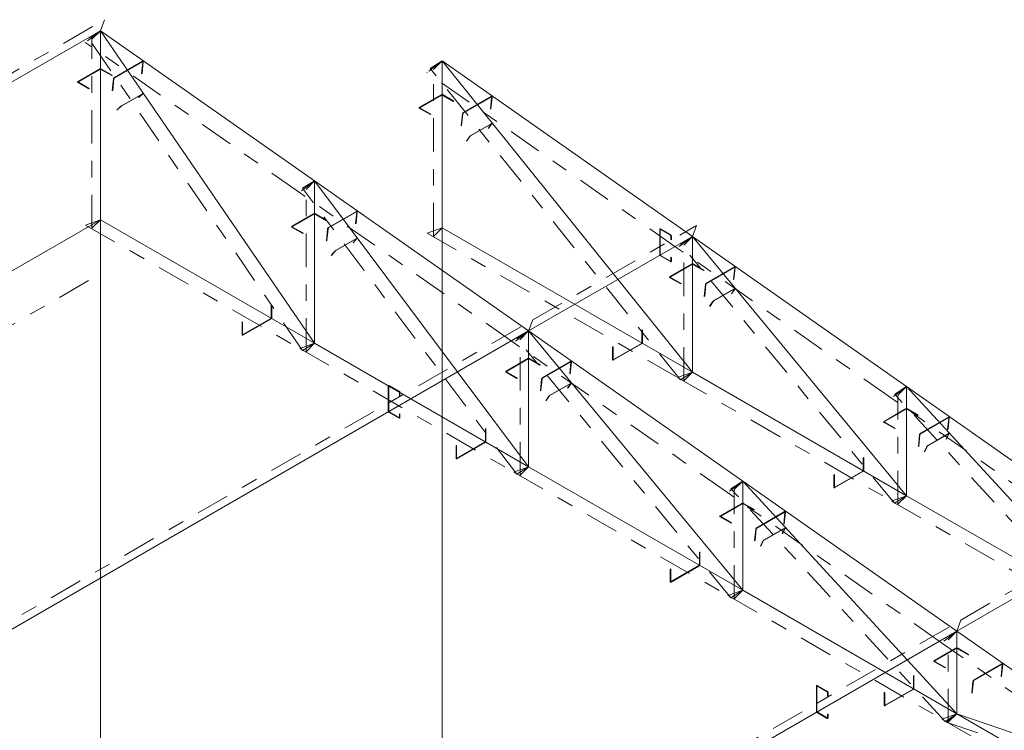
# Model space of a CAD drawing. Header units: millimetres. Extents: x -125 to 300, y 6 to 90.
# Tile 94 of 132: x 228.63 to 234.58, y 46.92 to 51.22. Entities that reach past the tile are written whole.
import ezdxf

# ---------------------------------------------------------------- set-up
doc = ezdxf.new("R2010")
doc.units = ezdxf.units.MM
doc.linetypes.add('CYPE_PUNTO', pattern=[0.075, 0, -0.075])
doc.linetypes.add('CYPE_RAYAPUNTO', pattern=[0.4125, 0.2025, -0.105, 0, -0.105])
doc.layers.add('BARRAS_DE_ACO', color=7, linetype='Continuous', lineweight=9)
doc.layers.add('BARRAS_DE_CONCRETO', color=7, linetype='Continuous', lineweight=9)

msp = doc.modelspace()

# ---------------------------------------------------------------- linework, layer by layer
at = {"layer": 'BARRAS_DE_ACO', "linetype": 'CYPE_RAYAPUNTO'}
for p, q in [((224.90095, 48.77257), (229.14359, 51.22206)), ((230.32079, 50.17681), (229.02678, 51.08483)), ((230.33948, 49.22064), (229.04547, 51.11083)), ((229.06666, 49.96008), (229.06666, 51.10317)), ((232.60474, 49.84034), (231.09153, 50.90217)), ((232.62445, 49.04372), (231.11124, 50.92681)), ((231.13141, 49.91109), (231.13141, 50.92052)), ((231.61479, 49.26879), (230.32079, 50.17681)), ((231.63403, 48.47277), (230.34003, 50.20204)), ((230.36066, 49.21298), (230.36066, 50.19515)), ((229.02858, 49.97945), (230.32259, 49.23236)), ((231.7316, 49.40602), (232.72155, 49.97756)), ((231.09333, 49.93046), (232.60654, 49.05681)), ((233.89875, 48.93232), (232.60474, 49.84034)), ((233.91863, 48.29641), (232.62462, 49.86475)), ((232.64462, 49.03744), (232.64462, 49.85868)), ((227.48896, 46.95653), (231.7316, 49.40602)), ((232.92868, 47.72487), (231.63467, 49.29321)), ((231.65467, 48.46589), (231.65467, 49.28713)), ((230.32259, 49.23236), (231.61659, 48.48526)), ((232.9088, 48.36077), (231.61479, 49.26879)), ((232.60654, 49.05681), (233.90055, 48.30972)), ((235.19275, 48.0243), (233.89875, 48.93232)), ((235.21336, 47.54848), (233.91936, 48.95589)), ((233.93862, 48.29034), (233.93862, 48.95066)), ((231.61659, 48.48526), (232.9106, 47.73817)), ((234.2028, 47.45275), (232.9088, 48.36077)), ((234.22341, 46.97693), (232.92941, 48.38435)), ((232.94868, 47.7188), (232.94868, 48.37912)), ((233.90055, 48.30972), (235.19455, 47.56262)), ((234.31961, 47.58998), (235.30956, 48.16153)), ((232.9106, 47.73817), (234.2046, 46.99108)), ((230.07697, 45.14049), (234.31961, 47.58998)), ((235.59227, 46.47775), (234.2028, 47.45275)), ((234.24268, 46.9717), (234.24268, 47.4711)), ((234.2046, 46.99108), (235.59407, 46.18887)), ((234.22912, 46.97293), (235.61858, 46.49732))]:
    msp.add_line(p, q, dxfattribs=at)
at = {"layer": 'BARRAS_DE_ACO', "linetype": 'CYPE_PUNTO'}
for p, q in [((229.11838, 51.15496), (229.14359, 51.22206)), ((229.11838, 51.15496), (229.02678, 51.08483)), ((229.11838, 51.15496), (229.04547, 51.11083)), ((229.11838, 51.15496), (229.06666, 51.10317)), ((231.18314, 50.97231), (231.09153, 50.90217)), ((231.18314, 50.97231), (231.11124, 50.92681)), ((231.18314, 50.97231), (231.13141, 50.92052)), ((230.41239, 50.24694), (230.32079, 50.17681)), ((230.41239, 50.24694), (230.32079, 50.17681)), ((230.41239, 50.24694), (230.34003, 50.20204)), ((230.41239, 50.24694), (230.36066, 50.19515)), ((229.11838, 50.01186), (229.02858, 49.97945)), ((229.11838, 50.01186), (229.06666, 49.96008)), ((231.18314, 49.96287), (231.09333, 49.93046)), ((231.18314, 49.96287), (231.13141, 49.91109)), ((232.69635, 49.91047), (232.72155, 49.97756)), ((232.69635, 49.91047), (232.60474, 49.84034)), ((232.69635, 49.91047), (232.60474, 49.84034)), ((232.69635, 49.91047), (232.62462, 49.86475)), ((232.69635, 49.91047), (232.64462, 49.85868)), ((231.7064, 49.33892), (231.7316, 49.40602)), ((231.7064, 49.33892), (231.7316, 49.40602)), ((231.7064, 49.33892), (231.61479, 49.26879)), ((231.7064, 49.33892), (231.61479, 49.26879)), ((231.7064, 49.33892), (231.63467, 49.29321)), ((231.7064, 49.33892), (231.65467, 49.28713)), ((230.41239, 49.26477), (230.32259, 49.23236)), ((230.41239, 49.26477), (230.32259, 49.23236)), ((230.41239, 49.26477), (230.33948, 49.22064)), ((230.41239, 49.26477), (230.36066, 49.21298)), ((232.69635, 49.08922), (232.60654, 49.05681)), ((232.69635, 49.08922), (232.60654, 49.05681)), ((232.69635, 49.08922), (232.62445, 49.04372)), ((232.69635, 49.08922), (232.64462, 49.03744)), ((233.99035, 49.00245), (233.89875, 48.93232)), ((233.99035, 49.00245), (233.89875, 48.93232)), ((233.99035, 49.00245), (233.91936, 48.95589)), ((233.99035, 49.00245), (233.93862, 48.95066)), ((231.7064, 48.51768), (231.61659, 48.48526)), ((231.7064, 48.51768), (231.61659, 48.48526)), ((231.7064, 48.51768), (231.63403, 48.47277)), ((231.7064, 48.51768), (231.65467, 48.46589)), ((233.0004, 48.4309), (232.9088, 48.36077)), ((233.0004, 48.4309), (232.9088, 48.36077)), ((233.0004, 48.4309), (232.92941, 48.38435)), ((233.0004, 48.4309), (232.94868, 48.37912)), ((233.99035, 48.34213), (233.90055, 48.30972)), ((233.99035, 48.34213), (233.90055, 48.30972)), ((233.99035, 48.34213), (233.91863, 48.29641)), ((233.99035, 48.34213), (233.93862, 48.29034)), ((233.0004, 47.77058), (232.9106, 47.73817)), ((233.0004, 47.77058), (232.9106, 47.73817)), ((233.0004, 47.77058), (232.92868, 47.72487)), ((233.0004, 47.77058), (232.94868, 47.7188)), ((234.29441, 47.52288), (234.31961, 47.58998)), ((234.29441, 47.52288), (234.31961, 47.58998)), ((234.29441, 47.52288), (234.2028, 47.45275)), ((234.29441, 47.52288), (234.2028, 47.45275)), ((234.29441, 47.52288), (234.24268, 47.4711)), ((234.29441, 47.02349), (234.2046, 46.99108)), ((234.29441, 47.02349), (234.2046, 46.99108)), ((234.29441, 47.02349), (234.22341, 46.97693)), ((234.29441, 47.02349), (234.22912, 46.97293)), ((234.29441, 47.02349), (234.24268, 46.9717))]:
    msp.add_line(p, q, dxfattribs=at)
at = {"layer": 'BARRAS_DE_ACO'}
for p, q in [((224.87574, 48.70547), (229.11838, 51.15496)), ((229.11838, 50.01186), (229.11838, 51.15496)), ((230.41239, 50.24694), (229.11838, 51.15496)), ((230.41239, 49.26477), (229.11838, 51.15496)), ((231.18314, 49.96287), (231.18314, 50.97231)), ((232.69635, 49.91047), (231.18314, 50.97231)), ((232.69635, 49.08922), (231.18314, 50.97231)), ((231.7064, 49.33892), (230.41239, 50.24694)), ((230.41239, 49.26477), (230.41239, 50.24694)), ((231.7064, 48.51768), (230.41239, 50.24694)), ((229.11838, 50.01186), (230.41239, 49.26477)), ((231.18314, 49.96287), (232.69635, 49.08922)), ((231.7064, 49.33892), (232.69635, 49.91047)), ((233.99035, 49.00245), (232.69635, 49.91047)), ((232.69635, 49.08922), (232.69635, 49.91047)), ((233.99035, 48.34213), (232.69635, 49.91047)), ((227.46375, 46.88943), (231.7064, 49.33892)), ((233.0004, 48.4309), (231.7064, 49.33892)), ((231.7064, 48.51768), (231.7064, 49.33892)), ((233.0004, 47.77058), (231.7064, 49.33892)), ((230.41239, 49.26477), (231.7064, 48.51768)), ((232.69635, 49.08922), (233.99035, 48.34213)), ((235.28436, 48.09443), (233.99035, 49.00245)), ((233.99035, 48.34213), (233.99035, 49.00245)), ((235.28436, 47.59503), (233.99035, 49.00245)), ((231.7064, 48.51768), (233.0004, 47.77058)), ((234.29441, 47.52288), (233.0004, 48.4309)), ((233.0004, 47.77058), (233.0004, 48.4309)), ((234.29441, 47.02349), (233.0004, 48.4309)), ((233.99035, 48.34213), (235.28436, 47.59503)), ((234.29441, 47.52288), (235.28436, 48.09443)), ((233.0004, 47.77058), (234.29441, 47.02349)), ((230.05177, 45.07339), (234.29441, 47.52288)), ((235.68387, 46.54788), (234.29441, 47.52288)), ((234.29441, 47.02349), (234.29441, 47.52288)), ((234.29441, 47.02349), (235.68387, 46.22128)), ((234.29441, 47.02349), (235.68387, 46.54788))]:
    msp.add_line(p, q, dxfattribs=at)
for points in [[(229.37375, 50.96558), (229.37376, 50.96615), (229.37365, 50.96663), (229.37344, 50.96701), (229.37314, 50.96727), (229.37275, 50.96741), (229.37229, 50.96741), (229.37177, 50.96728), (229.37123, 50.96702), (229.20293, 50.86985), (229.20238, 50.86948), (229.20183, 50.869), (229.20131, 50.86843), (229.20085, 50.8678), (229.20045, 50.86713), (229.20013, 50.86645), (229.19992, 50.86578), (229.1998, 50.86515), (229.19284, 50.79448), (229.19001, 50.79285), (229.19697, 50.86352), (229.1972, 50.86478), (229.19764, 50.86612), (229.19826, 50.86748), (229.19906, 50.86882), (229.19999, 50.87008), (229.20103, 50.87121), (229.20212, 50.87217), (229.20324, 50.87293), (229.37153, 50.97009), (229.37262, 50.97061), (229.37365, 50.97087), (229.37457, 50.97087), (229.37535, 50.9706), (229.37596, 50.97007), (229.37638, 50.96931), (229.37659, 50.96835), (229.37658, 50.96721), (229.36961, 50.89655), (229.36679, 50.89491), (229.37375, 50.96558)], [(228.98545, 50.84306), (228.98495, 50.84341), (228.98458, 50.84381), (228.98435, 50.84424), (228.98428, 50.84469), (228.98435, 50.84514), (228.98458, 50.84557), (228.98495, 50.84597), (228.98545, 50.84632), (229.11556, 50.92144), (229.11616, 50.92173), (229.11685, 50.92194), (229.1176, 50.92207), (229.11838, 50.92212), (229.11917, 50.92207), (229.11992, 50.92194), (229.12061, 50.92173), (229.12121, 50.92144), (229.18627, 50.88388), (229.1891, 50.88552), (229.12404, 50.92307), (229.12283, 50.92365), (229.12145, 50.92408), (229.11995, 50.92434), (229.11838, 50.92443), (229.11682, 50.92434), (229.11532, 50.92408), (229.11394, 50.92365), (229.11273, 50.92307), (228.98262, 50.84796), (228.98163, 50.84726), (228.98089, 50.84646), (228.98043, 50.84559), (228.98028, 50.84469), (228.98043, 50.84379), (228.98089, 50.84292), (228.98163, 50.84212), (228.98262, 50.84142), (229.04767, 50.80387), (229.0505, 50.8055), (228.98545, 50.84306)], [(229.37092, 50.77209), (229.3712, 50.77237), (229.37136, 50.77257), (229.3714, 50.7727), (229.37131, 50.77274), (229.37109, 50.77269), (229.37076, 50.77256), (229.37033, 50.77234), (229.36981, 50.77205), (229.24677, 50.70102), (229.24619, 50.70067), (229.24556, 50.70027), (229.24491, 50.69984), (229.24427, 50.69939), (229.24366, 50.69895), (229.2431, 50.69852), (229.24262, 50.69813), (229.24223, 50.69778), (229.21989, 50.67696), (229.21706, 50.67533), (229.2394, 50.69615), (229.24018, 50.69684), (229.24114, 50.69763), (229.24226, 50.69848), (229.24349, 50.69937), (229.24477, 50.70027), (229.24607, 50.70113), (229.24732, 50.70192), (229.24849, 50.70262), (229.37153, 50.77366), (229.37257, 50.77423), (229.37343, 50.77466), (229.37409, 50.77493), (229.37452, 50.77503), (229.3747, 50.77495), (229.37463, 50.7747), (229.37431, 50.77428), (229.37375, 50.77372), (229.35141, 50.7529), (229.34858, 50.75126), (229.37092, 50.77209)], [(231.0502, 50.68714), (231.0497, 50.68749), (231.04933, 50.68789), (231.04911, 50.68832), (231.04903, 50.68877), (231.04911, 50.68922), (231.04933, 50.68965), (231.0497, 50.69005), (231.0502, 50.6904), (231.18031, 50.76552), (231.18091, 50.76581), (231.18161, 50.76602), (231.18236, 50.76615), (231.18314, 50.7662), (231.18392, 50.76615), (231.18467, 50.76602), (231.18536, 50.76581), (231.18596, 50.76552), (231.25102, 50.72796), (231.25385, 50.72959), (231.18879, 50.76715), (231.18758, 50.76773), (231.1862, 50.76815), (231.1847, 50.76842), (231.18314, 50.76851), (231.18158, 50.76842), (231.18008, 50.76815), (231.17869, 50.76773), (231.17748, 50.76715), (231.04737, 50.69204), (231.04638, 50.69134), (231.04564, 50.69054), (231.04518, 50.68967), (231.04503, 50.68877), (231.04518, 50.68787), (231.04564, 50.687), (231.04638, 50.6862), (231.04737, 50.6855), (231.11243, 50.64794), (231.11525, 50.64958), (231.0502, 50.68714)], [(231.48234, 50.75216), (231.48235, 50.75273), (231.48224, 50.75321), (231.48204, 50.75359), (231.48173, 50.75385), (231.48134, 50.75399), (231.48088, 50.75399), (231.48036, 50.75386), (231.47982, 50.7536), (231.31153, 50.65644), (231.31097, 50.65606), (231.31042, 50.65558), (231.3099, 50.65501), (231.30944, 50.65438), (231.30904, 50.65371), (231.30873, 50.65303), (231.30851, 50.65236), (231.3084, 50.65173), (231.30143, 50.58107), (231.2986, 50.57943), (231.30557, 50.6501), (231.30579, 50.65136), (231.30623, 50.6527), (231.30686, 50.65406), (231.30765, 50.6554), (231.30859, 50.65666), (231.30962, 50.65779), (231.31071, 50.65875), (231.31183, 50.65951), (231.48012, 50.75667), (231.48121, 50.75719), (231.48224, 50.75745), (231.48316, 50.75745), (231.48394, 50.75718), (231.48456, 50.75666), (231.48497, 50.7559), (231.48518, 50.75493), (231.48517, 50.75379), (231.47821, 50.68313), (231.47538, 50.6815), (231.48234, 50.75216)], [(231.48012, 50.59003), (231.48034, 50.59039), (231.48045, 50.59068), (231.48043, 50.59088), (231.48029, 50.59098), (231.48004, 50.59098), (231.47968, 50.59088), (231.47923, 50.59069), (231.47871, 50.59041), (231.35567, 50.51938), (231.35509, 50.51902), (231.35448, 50.5186), (231.35386, 50.51813), (231.35326, 50.51763), (231.35269, 50.51712), (231.35218, 50.51663), (231.35176, 50.51616), (231.35143, 50.51573), (231.33303, 50.48959), (231.3302, 50.48795), (231.3486, 50.5141), (231.34926, 50.51495), (231.35011, 50.51589), (231.35112, 50.51688), (231.35226, 50.5179), (231.35347, 50.5189), (231.3547, 50.51983), (231.35593, 50.52067), (231.35708, 50.52139), (231.48012, 50.59242), (231.48117, 50.59298), (231.48207, 50.59337), (231.48279, 50.59356), (231.48329, 50.59355), (231.48357, 50.59335), (231.4836, 50.59296), (231.48339, 50.59239), (231.48295, 50.59167), (231.46456, 50.56552), (231.46173, 50.56389), (231.48012, 50.59003)], [(230.66776, 50.05756), (230.66776, 50.05813), (230.66766, 50.05861), (230.66745, 50.05899), (230.66714, 50.05925), (230.66675, 50.05939), (230.66629, 50.05939), (230.66578, 50.05926), (230.66523, 50.059), (230.49694, 49.96183), (230.49638, 49.96146), (230.49583, 49.96098), (230.49532, 49.96041), (230.49485, 49.95978), (230.49445, 49.95911), (230.49414, 49.95843), (230.49392, 49.95776), (230.49381, 49.95713), (230.48684, 49.88647), (230.48401, 49.88483), (230.49098, 49.9555), (230.49121, 49.95676), (230.49164, 49.9581), (230.49227, 49.95946), (230.49307, 49.9608), (230.494, 49.96206), (230.49503, 49.96319), (230.49613, 49.96415), (230.49724, 49.96491), (230.66553, 50.06207), (230.66663, 50.06259), (230.66765, 50.06285), (230.66858, 50.06285), (230.66936, 50.06258), (230.66997, 50.06205), (230.67039, 50.06129), (230.67059, 50.06033), (230.67059, 50.05919), (230.66362, 49.98853), (230.66079, 49.98689), (230.66776, 50.05756)], [(230.27945, 49.96722), (230.27896, 49.96757), (230.27859, 49.96797), (230.27836, 49.96841), (230.27828, 49.96886), (230.27836, 49.96931), (230.27859, 49.96974), (230.27896, 49.97014), (230.27945, 49.97049), (230.40956, 50.04561), (230.41017, 50.04589), (230.41086, 50.04611), (230.41161, 50.04624), (230.41239, 50.04628), (230.41317, 50.04624), (230.41392, 50.04611), (230.41461, 50.04589), (230.41522, 50.04561), (230.48027, 50.00805), (230.4831, 50.00968), (230.41805, 50.04724), (230.41683, 50.04781), (230.41545, 50.04824), (230.41395, 50.0485), (230.41239, 50.04859), (230.41083, 50.0485), (230.40933, 50.04824), (230.40795, 50.04781), (230.40673, 50.04724), (230.27663, 49.97212), (230.27563, 49.97142), (230.27489, 49.97062), (230.27444, 49.96976), (230.27428, 49.96886), (230.27444, 49.96796), (230.27489, 49.96709), (230.27563, 49.96629), (230.27663, 49.96559), (230.34168, 49.92803), (230.34451, 49.92966), (230.27945, 49.96722)], [(232.50401, 49.95293), (232.50346, 49.95318), (232.50293, 49.9533), (232.50244, 49.95328), (232.50201, 49.95312), (232.50166, 49.95283), (232.5014, 49.95242), (232.50124, 49.9519), (232.50118, 49.95129), (232.50118, 49.80106), (232.50124, 49.80039), (232.5014, 49.79968), (232.50166, 49.79897), (232.50201, 49.79827), (232.50244, 49.79762), (232.50293, 49.79703), (232.50346, 49.79654), (232.50401, 49.79616), (232.56341, 49.76187), (232.56396, 49.76161), (232.56449, 49.76149), (232.56498, 49.76151), (232.56541, 49.76167), (232.56576, 49.76196), (232.56602, 49.76237), (232.56618, 49.76289), (232.56624, 49.7635), (232.56624, 49.78473), (232.56907, 49.78309), (232.56907, 49.76187), (232.56896, 49.76065), (232.56864, 49.75961), (232.56811, 49.75879), (232.56741, 49.7582), (232.56655, 49.75789), (232.56557, 49.75785), (232.56451, 49.75809), (232.56341, 49.7586), (232.50401, 49.79289), (232.50291, 49.79366), (232.50185, 49.79464), (232.50087, 49.79581), (232.50001, 49.79712), (232.49931, 49.79851), (232.49879, 49.79994), (232.49846, 49.80135), (232.49836, 49.80269), (232.49836, 49.95293), (232.49846, 49.95414), (232.49879, 49.95518), (232.49931, 49.956), (232.50001, 49.95659), (232.50087, 49.95691), (232.50185, 49.95694), (232.50291, 49.9567), (232.50401, 49.95619), (232.56341, 49.9219), (232.56451, 49.92114), (232.56557, 49.92015), (232.56655, 49.91898), (232.56741, 49.91768), (232.56811, 49.91628), (232.56864, 49.91485), (232.56896, 49.91344), (232.56907, 49.9121), (232.56907, 49.89087), (232.56624, 49.89251), (232.56624, 49.91373), (232.56618, 49.9144), (232.56602, 49.91511), (232.56576, 49.91582), (232.56541, 49.91652), (232.56498, 49.91718), (232.56449, 49.91776), (232.56396, 49.91825), (232.56341, 49.91863), (232.50401, 49.95293)], [(230.66526, 49.89579), (230.6655, 49.89612), (230.66563, 49.89637), (230.66564, 49.89653), (230.66553, 49.89661), (230.66529, 49.89659), (230.66494, 49.89647), (230.6645, 49.89627), (230.66398, 49.89599), (230.54094, 49.82495), (230.54036, 49.8246), (230.53974, 49.82419), (230.53911, 49.82374), (230.53849, 49.82326), (230.5379, 49.82278), (230.53737, 49.82231), (230.53692, 49.82188), (230.53656, 49.82149), (230.51637, 49.79767), (230.51354, 49.79604), (230.53373, 49.81986), (230.53445, 49.82063), (230.53535, 49.82151), (230.53641, 49.82244), (230.53759, 49.8234), (230.53883, 49.82435), (230.5401, 49.82526), (230.54133, 49.82608), (230.5425, 49.82679), (230.66553, 49.89782), (230.66658, 49.89839), (230.66746, 49.89879), (230.66815, 49.89902), (230.66862, 49.89906), (230.66886, 49.89891), (230.66884, 49.89858), (230.66858, 49.89807), (230.66808, 49.89742), (230.64789, 49.8736), (230.64506, 49.87197), (230.66526, 49.89579)], [(232.56341, 49.66294), (232.56291, 49.66329), (232.56254, 49.66369), (232.56231, 49.66412), (232.56224, 49.66457), (232.56231, 49.66502), (232.56254, 49.66545), (232.56291, 49.66585), (232.56341, 49.6662), (232.69352, 49.74132), (232.69412, 49.74161), (232.69481, 49.74182), (232.69556, 49.74195), (232.69635, 49.742), (232.69713, 49.74195), (232.69788, 49.74182), (232.69857, 49.74161), (232.69917, 49.74132), (232.76423, 49.70376), (232.76706, 49.70539), (232.702, 49.74295), (232.70079, 49.74353), (232.69941, 49.74395), (232.69791, 49.74422), (232.69635, 49.74431), (232.69478, 49.74422), (232.69328, 49.74395), (232.6919, 49.74353), (232.69069, 49.74295), (232.56058, 49.66784), (232.55959, 49.66714), (232.55885, 49.66634), (232.55839, 49.66547), (232.55824, 49.66457), (232.55839, 49.66367), (232.55885, 49.6628), (232.55959, 49.662), (232.56058, 49.6613), (232.62563, 49.62374), (232.62846, 49.62538), (232.56341, 49.66294)], [(232.95171, 49.72109), (232.95172, 49.72165), (232.95161, 49.72214), (232.9514, 49.72252), (232.9511, 49.72278), (232.95071, 49.72292), (232.95025, 49.72292), (232.94973, 49.72279), (232.94919, 49.72253), (232.78089, 49.62536), (232.78034, 49.62499), (232.77979, 49.6245), (232.77927, 49.62394), (232.77881, 49.62331), (232.77841, 49.62264), (232.77809, 49.62196), (232.77788, 49.62129), (232.77776, 49.62066), (232.7708, 49.54999), (232.76797, 49.54836), (232.77494, 49.61902), (232.77516, 49.62029), (232.7756, 49.62162), (232.77623, 49.62299), (232.77702, 49.62433), (232.77795, 49.62559), (232.77899, 49.62672), (232.78008, 49.62768), (232.7812, 49.62844), (232.94949, 49.7256), (232.95058, 49.72612), (232.95161, 49.72638), (232.95253, 49.72638), (232.95331, 49.72611), (232.95392, 49.72558), (232.95434, 49.72482), (232.95455, 49.72386), (232.95454, 49.72272), (232.94757, 49.65206), (232.94475, 49.65042), (232.95171, 49.72109)], [(232.94959, 49.59102), (232.9498, 49.59139), (232.9499, 49.59169), (232.94987, 49.59189), (232.94973, 49.59201), (232.94947, 49.59202), (232.94911, 49.59193), (232.94865, 49.59174), (232.94813, 49.59146), (232.82509, 49.52042), (232.82451, 49.52007), (232.8239, 49.51964), (232.82329, 49.51917), (232.82269, 49.51866), (232.82213, 49.51814), (232.82164, 49.51763), (232.82122, 49.51715), (232.8209, 49.51671), (232.80319, 49.48973), (232.80036, 49.4881), (232.81807, 49.51508), (232.81871, 49.51595), (232.81954, 49.51692), (232.82054, 49.51794), (232.82165, 49.51897), (232.82285, 49.51999), (232.82408, 49.52093), (232.8253, 49.52178), (232.82645, 49.5225), (232.94949, 49.59353), (232.95054, 49.59409), (232.95145, 49.59447), (232.95217, 49.59465), (232.95269, 49.59463), (232.95298, 49.5944), (232.95303, 49.59399), (232.95284, 49.5934), (232.95242, 49.59265), (232.93471, 49.56567), (232.93188, 49.56403), (232.94959, 49.59102)], [(230.15076, 49.41909), (230.15071, 49.41842), (230.15055, 49.41771), (230.15028, 49.417), (230.14993, 49.4163), (230.1495, 49.41565), (230.14901, 49.41506), (230.14848, 49.41457), (230.14793, 49.41419), (229.97964, 49.31703), (229.97909, 49.31677), (229.97856, 49.31665), (229.97807, 49.31667), (229.97764, 49.31683), (229.97729, 49.31712), (229.97703, 49.31753), (229.97687, 49.31805), (229.97681, 49.31866), (229.97681, 49.39378), (229.97398, 49.39214), (229.97398, 49.31703), (229.97409, 49.31581), (229.97441, 49.31477), (229.97494, 49.31395), (229.97564, 49.31336), (229.9765, 49.31305), (229.97748, 49.31301), (229.97854, 49.31325), (229.97964, 49.31376), (230.14793, 49.41092), (230.14904, 49.41169), (230.1501, 49.41267), (230.15107, 49.41384), (230.15193, 49.41515), (230.15264, 49.41654), (230.15316, 49.41797), (230.15348, 49.41938), (230.15359, 49.42072), (230.15359, 49.49584), (230.15076, 49.49421), (230.15076, 49.41909)], [(232.39087, 49.26885), (232.39082, 49.26818), (232.39066, 49.26748), (232.3904, 49.26676), (232.39005, 49.26606), (232.38962, 49.26541), (232.38913, 49.26483), (232.3886, 49.26433), (232.38805, 49.26395), (232.21976, 49.16679), (232.2192, 49.16653), (232.21867, 49.16641), (232.21818, 49.16643), (232.21776, 49.16659), (232.2174, 49.16688), (232.21714, 49.1673), (232.21698, 49.16782), (232.21693, 49.16842), (232.21693, 49.24354), (232.2141, 49.24191), (232.2141, 49.16679), (232.21421, 49.16558), (232.21453, 49.16454), (232.21505, 49.16371), (232.21576, 49.16313), (232.21661, 49.16281), (232.21759, 49.16277), (232.21865, 49.16301), (232.21976, 49.16352), (232.38805, 49.26069), (232.38915, 49.26145), (232.39021, 49.26243), (232.39119, 49.2636), (232.39205, 49.26491), (232.39275, 49.26631), (232.39327, 49.26774), (232.39359, 49.26915), (232.3937, 49.27049), (232.3937, 49.3456), (232.39087, 49.34397), (232.39087, 49.26885)], [(231.57346, 49.09139), (231.57296, 49.09174), (231.57259, 49.09214), (231.57236, 49.09257), (231.57229, 49.09302), (231.57236, 49.09347), (231.57259, 49.09391), (231.57296, 49.0943), (231.57346, 49.09465), (231.70357, 49.16977), (231.70417, 49.17006), (231.70486, 49.17027), (231.70562, 49.1704), (231.7064, 49.17045), (231.70718, 49.1704), (231.70793, 49.17027), (231.70862, 49.17006), (231.70922, 49.16977), (231.77428, 49.13221), (231.77711, 49.13385), (231.71205, 49.17141), (231.71084, 49.17198), (231.70946, 49.17241), (231.70796, 49.17267), (231.7064, 49.17276), (231.70483, 49.17267), (231.70333, 49.17241), (231.70195, 49.17198), (231.70074, 49.17141), (231.57063, 49.09629), (231.56964, 49.09559), (231.5689, 49.09479), (231.56844, 49.09392), (231.56829, 49.09302), (231.56844, 49.09212), (231.5689, 49.09125), (231.56964, 49.09046), (231.57063, 49.08976), (231.63568, 49.0522), (231.63851, 49.05383), (231.57346, 49.09139)], [(231.96176, 49.14954), (231.96177, 49.15011), (231.96166, 49.15059), (231.96145, 49.15097), (231.96115, 49.15123), (231.96076, 49.15137), (231.9603, 49.15137), (231.95978, 49.15124), (231.95924, 49.15098), (231.79095, 49.05382), (231.79039, 49.05344), (231.78984, 49.05296), (231.78932, 49.05239), (231.78886, 49.05176), (231.78846, 49.05109), (231.78815, 49.05041), (231.78793, 49.04974), (231.78781, 49.04911), (231.78085, 48.97845), (231.77802, 48.97681), (231.78499, 49.04748), (231.78521, 49.04874), (231.78565, 49.05008), (231.78628, 49.05144), (231.78707, 49.05278), (231.788, 49.05404), (231.78904, 49.05517), (231.79013, 49.05613), (231.79125, 49.05689), (231.95954, 49.15405), (231.96063, 49.15457), (231.96166, 49.15483), (231.96258, 49.15483), (231.96336, 49.15456), (231.96397, 49.15404), (231.96439, 49.15327), (231.9646, 49.15231), (231.96459, 49.15117), (231.95762, 49.08051), (231.9548, 49.07888), (231.96176, 49.14954)], [(230.86352, 49.00579), (230.86297, 49.00605), (230.86244, 49.00617), (230.86195, 49.00615), (230.86152, 49.00599), (230.86117, 49.0057), (230.86091, 49.00528), (230.86075, 49.00476), (230.8607, 49.00416), (230.8607, 48.85392), (230.86075, 48.85325), (230.86091, 48.85255), (230.86117, 48.85183), (230.86152, 48.85113), (230.86195, 48.85048), (230.86244, 48.8499), (230.86297, 48.8494), (230.86352, 48.84902), (230.92292, 48.81473), (230.92347, 48.81447), (230.924, 48.81435), (230.92449, 48.81437), (230.92492, 48.81453), (230.92527, 48.81482), (230.92553, 48.81524), (230.9257, 48.81576), (230.92575, 48.81636), (230.92575, 48.83759), (230.92858, 48.83596), (230.92858, 48.81473), (230.92847, 48.81352), (230.92815, 48.81248), (230.92762, 48.81165), (230.92692, 48.81107), (230.92606, 48.81075), (230.92509, 48.81071), (230.92402, 48.81095), (230.92292, 48.81146), (230.86352, 48.84576), (230.86242, 48.84652), (230.86136, 48.8475), (230.86038, 48.84867), (230.85952, 48.84998), (230.85882, 48.85138), (230.8583, 48.85281), (230.85798, 48.85422), (230.85787, 48.85555), (230.85787, 49.00579), (230.85798, 49.007), (230.8583, 49.00804), (230.85882, 49.00887), (230.85952, 49.00945), (230.86038, 49.00977), (230.86136, 49.00981), (230.86242, 49.00957), (230.86352, 49.00906), (230.92292, 48.97476), (230.92402, 48.974), (230.92509, 48.97302), (230.92606, 48.97185), (230.92692, 48.97054), (230.92762, 48.96914), (230.92815, 48.96771), (230.92847, 48.9663), (230.92858, 48.96497), (230.92858, 48.94374), (230.92575, 48.94537), (230.92575, 48.9666), (230.9257, 48.96727), (230.92553, 48.96797), (230.92527, 48.96869), (230.92492, 48.96939), (230.92449, 48.97004), (230.924, 48.97062), (230.92347, 48.97112), (230.92292, 48.9715), (230.86352, 49.00579)], [(231.95964, 49.01947), (231.95985, 49.01984), (231.95995, 49.02014), (231.95992, 49.02035), (231.95978, 49.02046), (231.95952, 49.02047), (231.95916, 49.02038), (231.9587, 49.02019), (231.95818, 49.01991), (231.83514, 48.94888), (231.83456, 48.94852), (231.83395, 48.94809), (231.83334, 48.94762), (231.83274, 48.94711), (231.83218, 48.9466), (231.83169, 48.94609), (231.83127, 48.9456), (231.83095, 48.94517), (231.81324, 48.91818), (231.81041, 48.91655), (231.82812, 48.94353), (231.82876, 48.94441), (231.82959, 48.94537), (231.83059, 48.94639), (231.83171, 48.94743), (231.8329, 48.94844), (231.83413, 48.94939), (231.83535, 48.95023), (231.8365, 48.95095), (231.95954, 49.02199), (231.96059, 49.02254), (231.9615, 49.02292), (231.96222, 49.0231), (231.96274, 49.02308), (231.96303, 49.02286), (231.96308, 49.02244), (231.96289, 49.02185), (231.96247, 49.0211), (231.94476, 48.99412), (231.94193, 48.99249), (231.95964, 49.01947)], [(233.85741, 48.7871), (233.85692, 48.78745), (233.85655, 48.78785), (233.85632, 48.78828), (233.85624, 48.78874), (233.85632, 48.78919), (233.85655, 48.78962), (233.85692, 48.79002), (233.85741, 48.79037), (233.98752, 48.86549), (233.98813, 48.86577), (233.98882, 48.86599), (233.98957, 48.86612), (233.99035, 48.86616), (233.99113, 48.86612), (233.99188, 48.86599), (233.99257, 48.86577), (233.99318, 48.86549), (234.05823, 48.82793), (234.06106, 48.82956), (233.99601, 48.86712), (233.99479, 48.86769), (233.99341, 48.86812), (233.99191, 48.86838), (233.99035, 48.86847), (233.98879, 48.86838), (233.98729, 48.86812), (233.98591, 48.86769), (233.98469, 48.86712), (233.85459, 48.792), (233.85359, 48.7913), (233.85285, 48.7905), (233.8524, 48.78964), (233.85224, 48.78874), (233.8524, 48.78783), (233.85285, 48.78697), (233.85359, 48.78617), (233.85459, 48.78547), (233.91964, 48.74791), (233.92247, 48.74954), (233.85741, 48.7871)], [(234.24572, 48.81307), (234.24572, 48.81364), (234.24562, 48.81412), (234.24541, 48.8145), (234.2451, 48.81476), (234.24471, 48.8149), (234.24425, 48.8149), (234.24374, 48.81477), (234.24319, 48.81451), (234.0749, 48.71734), (234.07434, 48.71697), (234.07379, 48.71648), (234.07328, 48.71592), (234.07281, 48.71529), (234.07241, 48.71462), (234.0721, 48.71394), (234.07188, 48.71327), (234.07177, 48.71264), (234.0648, 48.64197), (234.06197, 48.64034), (234.06894, 48.71101), (234.06917, 48.71227), (234.0696, 48.71361), (234.07023, 48.71497), (234.07103, 48.71631), (234.07196, 48.71757), (234.07299, 48.7187), (234.07409, 48.71966), (234.0752, 48.72042), (234.24349, 48.81758), (234.24459, 48.8181), (234.24561, 48.81836), (234.24654, 48.81836), (234.24732, 48.81809), (234.24793, 48.81756), (234.24835, 48.8168), (234.24856, 48.81584), (234.24855, 48.8147), (234.24158, 48.74404), (234.23875, 48.7424), (234.24572, 48.81307)], [(231.44477, 48.67199), (231.44471, 48.67132), (231.44455, 48.67062), (231.44429, 48.6699), (231.44394, 48.66921), (231.44351, 48.66855), (231.44302, 48.66797), (231.44249, 48.66748), (231.44194, 48.66709), (231.27365, 48.56993), (231.27309, 48.56968), (231.27256, 48.56955), (231.27207, 48.56957), (231.27165, 48.56973), (231.27129, 48.57002), (231.27103, 48.57044), (231.27087, 48.57096), (231.27082, 48.57156), (231.27082, 48.64668), (231.26799, 48.64505), (231.26799, 48.56993), (231.2681, 48.56872), (231.26842, 48.56768), (231.26894, 48.56685), (231.26965, 48.56627), (231.2705, 48.56595), (231.27148, 48.56591), (231.27254, 48.56615), (231.27365, 48.56667), (231.44194, 48.66383), (231.44304, 48.66459), (231.4441, 48.66558), (231.44508, 48.66674), (231.44594, 48.66805), (231.44664, 48.66945), (231.44716, 48.67088), (231.44749, 48.67229), (231.44759, 48.67363), (231.44759, 48.74874), (231.44477, 48.74711), (231.44477, 48.67199)], [(234.24404, 48.71468), (234.24421, 48.7151), (234.24426, 48.71544), (234.24419, 48.7157), (234.24402, 48.71585), (234.24373, 48.71589), (234.24335, 48.71582), (234.24288, 48.71565), (234.24235, 48.71537), (234.11931, 48.64434), (234.11874, 48.64397), (234.11815, 48.64354), (234.11755, 48.64304), (234.11698, 48.6425), (234.11645, 48.64195), (234.116, 48.64139), (234.11562, 48.64086), (234.11534, 48.64038), (234.10048, 48.61012), (234.09765, 48.60849), (234.11251, 48.63874), (234.11307, 48.63972), (234.11382, 48.64077), (234.11474, 48.64188), (234.11579, 48.64299), (234.11693, 48.64407), (234.11812, 48.64506), (234.11931, 48.64594), (234.12046, 48.64666), (234.24349, 48.7177), (234.24455, 48.71825), (234.24549, 48.7186), (234.24625, 48.71873), (234.24682, 48.71865), (234.24718, 48.71835), (234.24731, 48.71784), (234.2472, 48.71716), (234.24686, 48.71631), (234.232, 48.68606), (234.22917, 48.68442), (234.24404, 48.71468)], [(233.72872, 48.49645), (233.72867, 48.49578), (233.72851, 48.49507), (233.72824, 48.49436), (233.72789, 48.49366), (233.72746, 48.49301), (233.72697, 48.49242), (233.72644, 48.49193), (233.72589, 48.49155), (233.5576, 48.39438), (233.55705, 48.39413), (233.55652, 48.39401), (233.55603, 48.39403), (233.5556, 48.39419), (233.55525, 48.39448), (233.55499, 48.39489), (233.55483, 48.39541), (233.55477, 48.39602), (233.55477, 48.47114), (233.55194, 48.4695), (233.55194, 48.39438), (233.55205, 48.39317), (233.55237, 48.39213), (233.5529, 48.39131), (233.5536, 48.39072), (233.55446, 48.3904), (233.55544, 48.39037), (233.5565, 48.39061), (233.5576, 48.39112), (233.72589, 48.48828), (233.727, 48.48904), (233.72806, 48.49003), (233.72904, 48.4912), (233.72989, 48.4925), (233.7306, 48.4939), (233.73112, 48.49533), (233.73144, 48.49674), (233.73155, 48.49808), (233.73155, 48.5732), (233.72872, 48.57156), (233.72872, 48.49645)], [(232.86746, 48.21555), (232.86697, 48.2159), (232.8666, 48.2163), (232.86637, 48.21674), (232.86629, 48.21719), (232.86637, 48.21764), (232.8666, 48.21807), (232.86697, 48.21847), (232.86746, 48.21882), (232.99757, 48.29394), (232.99818, 48.29423), (232.99887, 48.29444), (232.99962, 48.29457), (233.0004, 48.29461), (233.00118, 48.29457), (233.00193, 48.29444), (233.00262, 48.29423), (233.00323, 48.29394), (233.06828, 48.25638), (233.07111, 48.25801), (233.00606, 48.29557), (233.00485, 48.29615), (233.00346, 48.29657), (233.00196, 48.29684), (233.0004, 48.29692), (232.99884, 48.29684), (232.99734, 48.29657), (232.99596, 48.29615), (232.99474, 48.29557), (232.86464, 48.22045), (232.86364, 48.21975), (232.8629, 48.21896), (232.86245, 48.21809), (232.86229, 48.21719), (232.86245, 48.21629), (232.8629, 48.21542), (232.86364, 48.21462), (232.86464, 48.21392), (232.92969, 48.17636), (232.93252, 48.178), (232.86746, 48.21555)], [(233.25577, 48.24152), (233.25577, 48.24209), (233.25567, 48.24257), (233.25546, 48.24295), (233.25515, 48.24321), (233.25476, 48.24335), (233.2543, 48.24335), (233.25379, 48.24322), (233.25324, 48.24296), (233.08495, 48.1458), (233.08439, 48.14542), (233.08385, 48.14494), (233.08333, 48.14437), (233.08286, 48.14374), (233.08246, 48.14307), (233.08215, 48.14239), (233.08193, 48.14172), (233.08182, 48.14109), (233.07485, 48.07043), (233.07203, 48.06879), (233.07899, 48.13946), (233.07922, 48.14072), (233.07965, 48.14206), (233.08028, 48.14342), (233.08108, 48.14476), (233.08201, 48.14602), (233.08304, 48.14715), (233.08414, 48.14811), (233.08525, 48.14887), (233.25355, 48.24603), (233.25464, 48.24655), (233.25566, 48.24681), (233.25659, 48.24681), (233.25737, 48.24654), (233.25798, 48.24602), (233.2584, 48.24526), (233.25861, 48.24429), (233.2586, 48.24315), (233.25163, 48.17249), (233.2488, 48.17086), (233.25577, 48.24152)], [(233.25409, 48.14313), (233.25426, 48.14355), (233.25431, 48.1439), (233.25425, 48.14415), (233.25407, 48.1443), (233.25378, 48.14434), (233.2534, 48.14427), (233.25293, 48.1441), (233.2524, 48.14383), (233.12937, 48.07279), (233.12879, 48.07243), (233.1282, 48.07199), (233.1276, 48.07149), (233.12703, 48.07095), (233.12651, 48.0704), (233.12605, 48.06984), (233.12567, 48.06932), (233.12539, 48.06883), (233.11053, 48.03858), (233.1077, 48.03694), (233.12257, 48.0672), (233.12312, 48.06817), (233.12387, 48.06923), (233.12479, 48.07033), (233.12584, 48.07144), (233.12698, 48.07252), (233.12817, 48.07351), (233.12936, 48.07439), (233.13051, 48.07512), (233.25355, 48.14615), (233.2546, 48.1467), (233.25554, 48.14705), (233.2563, 48.14718), (233.25688, 48.1471), (233.25723, 48.1468), (233.25736, 48.1463), (233.25725, 48.14561), (233.25692, 48.14476), (233.24205, 48.11451), (233.23922, 48.11288), (233.25409, 48.14313)], [(232.73877, 47.9249), (232.73872, 47.92423), (232.73856, 47.92352), (232.73829, 47.92281), (232.73794, 47.92211), (232.73751, 47.92146), (232.73703, 47.92087), (232.73649, 47.92038), (232.73594, 47.92), (232.56765, 47.82284), (232.5671, 47.82258), (232.56657, 47.82246), (232.56608, 47.82248), (232.56565, 47.82264), (232.5653, 47.82293), (232.56504, 47.82334), (232.56488, 47.82386), (232.56482, 47.82447), (232.56482, 47.89959), (232.56199, 47.89795), (232.56199, 47.82284), (232.5621, 47.82163), (232.56243, 47.82059), (232.56295, 47.81976), (232.56365, 47.81917), (232.56451, 47.81886), (232.56549, 47.81882), (232.56655, 47.81906), (232.56765, 47.81957), (232.73594, 47.91673), (232.73705, 47.9175), (232.73811, 47.91848), (232.73909, 47.91965), (232.73994, 47.92096), (232.74065, 47.92235), (232.74117, 47.92378), (232.74149, 47.92519), (232.7416, 47.92653), (232.7416, 48.00165), (232.73877, 48.00002), (232.73877, 47.9249)], [(234.16147, 47.33972), (234.16097, 47.34007), (234.1606, 47.34047), (234.16038, 47.3409), (234.1603, 47.34135), (234.16038, 47.3418), (234.1606, 47.34224), (234.16097, 47.34264), (234.16147, 47.34299), (234.29158, 47.4181), (234.29218, 47.41839), (234.29288, 47.4186), (234.29363, 47.41874), (234.29441, 47.41878), (234.29519, 47.41874), (234.29594, 47.4186), (234.29663, 47.41839), (234.29723, 47.4181), (234.36229, 47.38055), (234.36512, 47.38218), (234.30006, 47.41974), (234.29885, 47.42031), (234.29747, 47.42074), (234.29597, 47.421), (234.29441, 47.42109), (234.29285, 47.421), (234.29134, 47.42074), (234.28996, 47.42031), (234.28875, 47.41974), (234.15864, 47.34462), (234.15765, 47.34392), (234.15691, 47.34312), (234.15645, 47.34225), (234.1563, 47.34135), (234.15645, 47.34045), (234.15691, 47.33959), (234.15765, 47.33879), (234.15864, 47.33809), (234.2237, 47.30053), (234.22652, 47.30216), (234.16147, 47.33972)], [(234.56887, 47.3201), (234.56887, 47.32067), (234.56877, 47.32115), (234.56856, 47.32153), (234.56825, 47.3218), (234.56786, 47.32193), (234.5674, 47.32193), (234.56689, 47.3218), (234.56634, 47.32154), (234.39805, 47.22438), (234.39749, 47.224), (234.39694, 47.22352), (234.39643, 47.22295), (234.39596, 47.22232), (234.39556, 47.22166), (234.39525, 47.22097), (234.39503, 47.2203), (234.39492, 47.21967), (234.38795, 47.14901), (234.38512, 47.14738), (234.39209, 47.21804), (234.39232, 47.2193), (234.39275, 47.22064), (234.39338, 47.22201), (234.39417, 47.22334), (234.39511, 47.2246), (234.39614, 47.22573), (234.39724, 47.2267), (234.39835, 47.22745), (234.56664, 47.32461), (234.56773, 47.32513), (234.56876, 47.3254), (234.56968, 47.32539), (234.57047, 47.32512), (234.57108, 47.3246), (234.57149, 47.32384), (234.5717, 47.32287), (234.57169, 47.32174), (234.56473, 47.25107), (234.5619, 47.24944), (234.56887, 47.3201)], [(234.03278, 47.1778), (234.03272, 47.17714), (234.03256, 47.17643), (234.0323, 47.17571), (234.03195, 47.17502), (234.03152, 47.17436), (234.03103, 47.17378), (234.0305, 47.17329), (234.02995, 47.17291), (233.86166, 47.07574), (233.86111, 47.07549), (233.86057, 47.07537), (233.86009, 47.07539), (233.85966, 47.07554), (233.85931, 47.07584), (233.85904, 47.07625), (233.85888, 47.07677), (233.85883, 47.07738), (233.85883, 47.15249), (233.856, 47.15086), (233.856, 47.07574), (233.85611, 47.07453), (233.85643, 47.07349), (233.85695, 47.07266), (233.85766, 47.07208), (233.85851, 47.07176), (233.85949, 47.07172), (233.86055, 47.07196), (233.86166, 47.07248), (234.02995, 47.16964), (234.03105, 47.1704), (234.03211, 47.17139), (234.03309, 47.17255), (234.03395, 47.17386), (234.03465, 47.17526), (234.03517, 47.17669), (234.0355, 47.1781), (234.03561, 47.17944), (234.03561, 47.25456), (234.03278, 47.25292), (234.03278, 47.1778)], [(233.45154, 47.18975), (233.45098, 47.19001), (233.45045, 47.19013), (233.44996, 47.19011), (233.44954, 47.18995), (233.44918, 47.18966), (233.44892, 47.18924), (233.44876, 47.18872), (233.44871, 47.18812), (233.44871, 47.03788), (233.44876, 47.03721), (233.44892, 47.03651), (233.44918, 47.03579), (233.44954, 47.0351), (233.44996, 47.03444), (233.45045, 47.03386), (233.45098, 47.03337), (233.45154, 47.03298), (233.51093, 46.99869), (233.51148, 46.99844), (233.51201, 46.99831), (233.5125, 46.99833), (233.51293, 46.99849), (233.51328, 46.99878), (233.51355, 46.9992), (233.51371, 46.99972), (233.51376, 47.00032), (233.51376, 47.02155), (233.51659, 47.01992), (233.51659, 46.99869), (233.51648, 46.99748), (233.51616, 46.99644), (233.51564, 46.99561), (233.51493, 46.99503), (233.51407, 46.99471), (233.5131, 46.99467), (233.51204, 46.99491), (233.51093, 46.99543), (233.45154, 47.02972), (233.45043, 47.03048), (233.44937, 47.03147), (233.44839, 47.03263), (233.44754, 47.03394), (233.44683, 47.03534), (233.44631, 47.03677), (233.44599, 47.03818), (233.44588, 47.03952), (233.44588, 47.18975), (233.44599, 47.19096), (233.44631, 47.192), (233.44683, 47.19283), (233.44754, 47.19341), (233.44839, 47.19373), (233.44937, 47.19377), (233.45043, 47.19353), (233.45154, 47.19302), (233.51093, 47.15872), (233.51204, 47.15796), (233.5131, 47.15698), (233.51407, 47.15581), (233.51493, 47.1545), (233.51564, 47.15311), (233.51616, 47.15167), (233.51648, 47.15026), (233.51659, 47.14893), (233.51659, 47.1277), (233.51376, 47.12933), (233.51376, 47.15056), (233.51371, 47.15123), (233.51355, 47.15193), (233.51328, 47.15265), (233.51293, 47.15335), (233.5125, 47.154), (233.51201, 47.15458), (233.51148, 47.15508), (233.51093, 47.15546), (233.45154, 47.18975)]]:
    msp.add_lwpolyline(points, close=True, dxfattribs=at)
at = {"layer": 'BARRAS_DE_CONCRETO'}
for p, q in [((224.87574, 47.56237), (229.11838, 50.01186)), ((229.11838, 43.47989), (229.11838, 50.01186)), ((231.18314, 43.4309), (231.18314, 49.96287))]:
    msp.add_line(p, q, dxfattribs=at)
at = {"layer": 'BARRAS_DE_CONCRETO', "linetype": 'CYPE_PUNTO'}
msp.add_line((229.11838, 50.01186), (229.11838, 49.68527), dxfattribs=at)
at = {"layer": 'BARRAS_DE_CONCRETO', "linetype": 'CYPE_RAYAPUNTO'}
msp.add_line((224.87574, 47.23578), (229.11838, 49.68527), dxfattribs=at)

doc.saveas('drawing.dxf')
